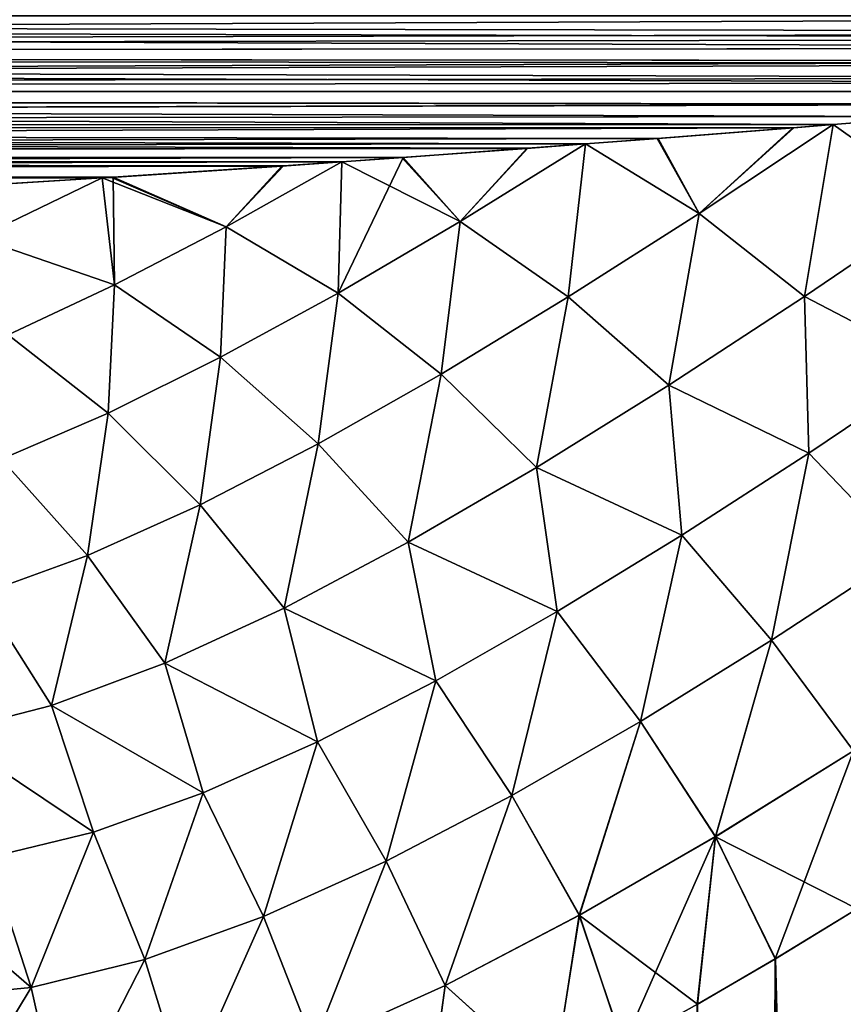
# Model space of a CAD drawing. Header units: metres. Extents: x -90 to 304, y -90 to 74.
# Tile 67 of 256: x -15.78 to -9.56, y -19.98 to -12.53. Entities that reach past the tile are written whole.
import ezdxf

# ---------------------------------------------------------------- set-up
doc = ezdxf.new("R2010")
doc.units = ezdxf.units.M
doc.layers.add('solid_21662050_350', color=7, linetype='CONTINUOUS')

msp = doc.modelspace()

# ---------------------------------------------------------------- linework, layer by layer
at = {"layer": 'solid_21662050_350'}
for points in [[(-1.429669, -12.625484, -22.494741), (-71.5, -12.5, -22.5), (0, -12.5, -22.5)], [(-2.804243, -12.746221, -22.479654), (-71.5, -12.790902, -22.471521), (-71.5, -12.5, -22.5)], [(-1.952635, -12.671449, -22.49017), (-2.804243, -12.746221, -22.479654), (-71.5, -12.5, -22.5)], [(-1.429669, -12.625484, -22.494741), (-1.952635, -12.671449, -22.49017), (-71.5, -12.5, -22.5)], [(-71.5, -12.792636, 22.471178), (-0.000087, -12.5, 22.5), (-35.750042, -12.5, 22.5)], [(-1.430704, -12.625574, 22.494734), (-0.000087, -12.5, 22.5), (-71.5, -12.792636, 22.471178)], [(-1.95264, -12.671448, 22.49017), (-1.430704, -12.625574, 22.494734), (-71.5, -12.792636, 22.471178)], [(-2.806267, -12.746397, 22.479624), (-1.95264, -12.671448, 22.49017), (-71.5, -12.792636, 22.471178)], [(-2.804243, -12.746221, -22.479654), (-3.890333, -12.841207, -22.460678), (-71.5, -12.790902, -22.471521)], [(-3.890376, -12.841208, 22.460676), (-2.806267, -12.746397, 22.479624), (-71.5, -12.792636, 22.471178)], [(-5.822329, -13.007859, -22.411409), (-71.5, -13.072664, -22.386383), (-71.5, -12.790902, -22.471521)], [(-5.385369, -12.970503, -22.424299), (-5.822329, -13.007859, -22.411409), (-71.5, -12.790902, -22.471521)], [(-4.123721, -12.861531, -22.45578), (-5.385369, -12.970503, -22.424299), (-71.5, -12.790902, -22.471521)], [(-3.890333, -12.841207, -22.460678), (-4.123721, -12.861531, -22.45578), (-71.5, -12.790902, -22.471521)], [(-3.890376, -12.841208, 22.460676), (-71.5, -12.792636, 22.471178), (-71.5, -13.074297, 22.385706)], [(-4.12669, -12.861789, 22.455715), (-3.890376, -12.841208, 22.460676), (-71.5, -13.074297, 22.385706)], [(-5.389222, -12.970833, 22.424191), (-4.12669, -12.861789, 22.455715), (-71.5, -13.074297, 22.385706)], [(-5.822307, -13.007856, 22.411411), (-5.389222, -12.970833, 22.424191), (-71.5, -13.074297, 22.385706)], [(-6.596613, -13.073556, 22.386013), (-5.822307, -13.007856, 22.411411), (-71.5, -13.074297, 22.385706)], [(-5.822329, -13.007859, -22.411409), (-6.591923, -13.073162, -22.386177), (-71.5, -13.072664, -22.386383)], [(-9.633051, -13.323878, -22.253485), (-71.5, -13.332376, -22.247858), (-71.5, -13.072664, -22.386383)], [(-8.86525, -13.261973, -22.292051), (-9.633051, -13.323878, -22.253485), (-71.5, -13.072664, -22.386383)], [(-7.751581, -13.170358, -22.341871), (-8.86525, -13.261973, -22.292051), (-71.5, -13.072664, -22.386383)], [(-7.733793, -13.168879, -22.342609), (-7.751581, -13.170358, -22.341871), (-71.5, -13.072664, -22.386383)], [(-6.591923, -13.073162, -22.386177), (-7.733793, -13.168879, -22.342609), (-71.5, -13.072664, -22.386383)], [(-7.733867, -13.16888, 22.342609), (-6.596613, -13.073556, 22.386013), (-71.5, -13.074297, 22.385706)], [(-7.733867, -13.16888, 22.342609), (-71.5, -13.074297, 22.385706), (-71.5, -13.333845, 22.246878)], [(-7.757115, -13.170815, 22.341644), (-7.733867, -13.16888, 22.342609), (-71.5, -13.333845, 22.246878)], [(-8.871654, -13.262491, 22.291746), (-7.757115, -13.170815, 22.341644), (-71.5, -13.333845, 22.246878)], [(-9.633096, -13.323879, 22.253485), (-8.871654, -13.262491, 22.291746), (-71.5, -13.333845, 22.246878)], [(-9.633051, -13.323878, -22.253485), (-9.932024, -13.347687, -22.237509), (-71.5, -13.332376, -22.247858)], [(-9.939301, -13.348262, 22.237114), (-9.633096, -13.323879, 22.253485), (-71.5, -13.333845, 22.246878)], [(-10.645712, -13.995467, 21.776726), (-9.633096, -13.323879, 22.253485), (-9.939301, -13.348262, 22.237114)], [(-10.645712, -13.995467, 21.776726), (-9.851272, -14.623797, 21.481709), (-9.633096, -13.323879, 22.253485)], [(-10.645666, -13.995439, -21.776749), (-9.932024, -13.347687, -22.237509), (-9.633051, -13.323878, -22.253485)], [(-10.645666, -13.995439, -21.776749), (-9.633051, -13.323878, -22.253485), (-9.851183, -14.623739, -21.48175)], [(-8.802814, -13.913, 21.938274), (-9.633096, -13.323879, 22.253485), (-9.851272, -14.623797, 21.481709)], [(-9.851183, -14.623739, -21.48175), (-9.633051, -13.323878, -22.253485), (-8.802773, -13.912973, -21.938292)], [(-8.802814, -13.913, 21.938274), (-8.871654, -13.262491, 22.291746), (-9.633096, -13.323879, 22.253485)], [(-8.802773, -13.912973, -21.938292), (-9.633051, -13.323878, -22.253485), (-8.86525, -13.261973, -22.292051)], [(-11.94187, -13.502824, -22.115501), (-71.5, -13.560035, -22.061285), (-71.5, -13.332376, -22.247858)], [(-11.505978, -13.469997, -22.144161), (-11.94187, -13.502824, -22.115501), (-71.5, -13.332376, -22.247858)], [(-10.957381, -13.42799, -22.178488), (-11.505978, -13.469997, -22.144161), (-71.5, -13.332376, -22.247858)], [(-9.932024, -13.347687, -22.237509), (-10.957381, -13.42799, -22.178488), (-71.5, -13.332376, -22.247858)], [(-9.939301, -13.348262, 22.237114), (-71.5, -13.333845, 22.246878), (-71.5, -13.561285, 22.060036)], [(-10.965538, -13.428617, 22.177994), (-9.939301, -13.348262, 22.237114), (-71.5, -13.561285, 22.060036)], [(-10.645712, -13.995467, 21.776726), (-9.939301, -13.348262, 22.237114), (-10.965538, -13.428617, 22.177994)], [(-10.645666, -13.995439, -21.776749), (-10.957381, -13.42799, -22.178488), (-9.932024, -13.347687, -22.237509)], [(-11.50598, -13.469995, 22.144163), (-10.965538, -13.428617, 22.177994), (-71.5, -13.561285, 22.060036)], [(-11.950951, -13.503502, 22.114891), (-11.50598, -13.469995, 22.144163), (-71.5, -13.561285, 22.060036)], [(-12.454917, -14.057211, 21.60833), (-11.50598, -13.469995, 22.144163), (-11.950951, -13.503502, 22.114891)], [(-12.454917, -14.057211, 21.60833), (-11.636336, -14.627217, 21.253065), (-11.50598, -13.469995, 22.144163)], [(-12.454866, -14.057181, -21.608358), (-11.94187, -13.502824, -22.115501), (-11.505978, -13.469997, -22.144161)], [(-12.454866, -14.057181, -21.608358), (-11.505978, -13.469997, -22.144161), (-11.636249, -14.627163, -21.253115)], [(-10.645712, -13.995467, 21.776726), (-11.50598, -13.469995, 22.144163), (-11.636336, -14.627217, 21.253065)], [(-11.636249, -14.627163, -21.253115), (-11.505978, -13.469997, -22.144161), (-10.645666, -13.995439, -21.776749)], [(-10.645712, -13.995467, 21.776726), (-10.965538, -13.428617, 22.177994), (-11.50598, -13.469995, 22.144163)], [(-10.645666, -13.995439, -21.776749), (-11.505978, -13.469997, -22.144161), (-10.957381, -13.42799, -22.178488)], [(-11.94187, -13.502824, -22.115501), (-12.884942, -13.572041, -22.049156), (-71.5, -13.560035, -22.061285)], [(-12.89495, -13.572762, 22.04842), (-11.950951, -13.503502, 22.114891), (-71.5, -13.561285, 22.060036)], [(-12.454917, -14.057211, 21.60833), (-11.950951, -13.503502, 22.114891), (-12.89495, -13.572762, 22.04842)], [(-12.454866, -14.057181, -21.608358), (-12.884942, -13.572041, -22.049156), (-11.94187, -13.502824, -22.115501)], [(-15.161999, -13.727023, -21.862795), (-71.5, -13.746877, -21.833845), (-71.5, -13.560035, -22.061285)], [(-15.077919, -13.72166, -21.870373), (-15.161999, -13.727023, -21.862795), (-71.5, -13.560035, -22.061285)], [(-13.790432, -13.635927, -21.979628), (-15.077919, -13.72166, -21.870373), (-71.5, -13.560035, -22.061285)], [(-13.349375, -13.605144, -22.014227), (-13.790432, -13.635927, -21.979628), (-71.5, -13.560035, -22.061285)], [(-12.884942, -13.572041, -22.049156), (-13.349375, -13.605144, -22.014227), (-71.5, -13.560035, -22.061285)], [(-12.89495, -13.572762, 22.04842), (-71.5, -13.561285, 22.060036), (-71.5, -13.747859, 21.832376)], [(-13.34939, -13.605145, 22.014225), (-12.89495, -13.572762, 22.04842), (-71.5, -13.747859, 21.832376)], [(-13.80125, -13.636674, 21.97876), (-13.34939, -13.605145, 22.014225), (-71.5, -13.747859, 21.832376)], [(-14.224009, -14.095989, 21.437706), (-13.34939, -13.605145, 22.014225), (-13.80125, -13.636674, 21.97876)], [(-14.224009, -14.095989, 21.437706), (-13.377586, -14.597884, 21.033127), (-13.34939, -13.605145, 22.014225)], [(-14.223962, -14.095964, -21.437737), (-13.790432, -13.635927, -21.979628), (-13.349375, -13.605144, -22.014227)], [(-14.223962, -14.095964, -21.437737), (-13.349375, -13.605144, -22.014227), (-13.377499, -14.597836, -21.033182)], [(-12.454917, -14.057211, 21.60833), (-13.34939, -13.605145, 22.014225), (-13.377586, -14.597884, 21.033127)], [(-13.377499, -14.597836, -21.033182), (-13.349375, -13.605144, -22.014227), (-12.884942, -13.572041, -22.049156)], [(-13.377499, -14.597836, -21.033182), (-12.884942, -13.572041, -22.049156), (-12.454866, -14.057181, -21.608358)], [(-12.454917, -14.057211, 21.60833), (-12.89495, -13.572762, 22.04842), (-13.34939, -13.605145, 22.014225)], [(-15.089681, -13.72241, 21.869318), (-13.80125, -13.636674, 21.97876), (-71.5, -13.747859, 21.832376)], [(-14.224009, -14.095989, 21.437706), (-13.80125, -13.636674, 21.97876), (-15.089681, -13.72241, 21.869318)], [(-14.223962, -14.095964, -21.437737), (-15.077919, -13.72166, -21.870373), (-13.790432, -13.635927, -21.979628)], [(-15.16174, -13.727005, 21.86282), (-15.089681, -13.72241, 21.869318), (-71.5, -13.747859, 21.832376)], [(-16.297667, -13.796242, 21.754824), (-15.16174, -13.727005, 21.86282), (-71.5, -13.747859, 21.832376)], [(-15.161999, -13.727023, -21.862795), (-16.28525, -13.795522, -21.756058), (-71.5, -13.746877, -21.833845)], [(-16.100563, -14.181143, 21.150038), (-15.16174, -13.727005, 21.86282), (-16.297667, -13.796242, 21.754824)], [(-16.100512, -14.181116, -21.150082), (-16.28525, -13.795522, -21.756058), (-15.161999, -13.727023, -21.862795)], [(-16.100563, -14.181143, 21.150038), (-15.067021, -14.534826, 20.831646), (-15.16174, -13.727005, 21.86282)], [(-16.100512, -14.181116, -21.150082), (-15.161999, -13.727023, -21.862795), (-15.066935, -14.534785, -20.831709)], [(-15.066935, -14.534785, -20.831709), (-15.161999, -13.727023, -21.862795), (-15.077919, -13.72166, -21.870373)], [(-14.224009, -14.095989, 21.437706), (-15.089681, -13.72241, 21.869318), (-15.16174, -13.727005, 21.86282)], [(-14.224009, -14.095989, 21.437706), (-15.16174, -13.727005, 21.86282), (-15.067021, -14.534826, 20.831646)], [(-15.066935, -14.534785, -20.831709), (-15.077919, -13.72166, -21.870373), (-14.223962, -14.095964, -21.437737)], [(-8.802814, -13.913, 21.938274), (-9.851272, -14.623797, 21.481709), (-8.839928, -15.150582, 21.392437)], [(-9.851183, -14.623739, -21.48175), (-8.802773, -13.912973, -21.938292), (-8.839791, -15.150488, -21.39249)], [(-10.645712, -13.995467, 21.776726), (-11.636336, -14.627217, 21.253065), (-10.876749, -15.294527, 20.97374)], [(-11.636249, -14.627163, -21.253115), (-10.645666, -13.995439, -21.776749), (-10.87662, -15.294446, -20.973808)], [(-10.645712, -13.995467, 21.776726), (-10.876749, -15.294527, 20.97374), (-9.851272, -14.623797, 21.481709)], [(-10.645666, -13.995439, -21.776749), (-9.851183, -14.623739, -21.48175), (-10.87662, -15.294446, -20.973808)], [(-12.454917, -14.057211, 21.60833), (-13.377586, -14.597884, 21.033127), (-12.598153, -15.211145, 20.684877)], [(-13.377499, -14.597836, -21.033182), (-12.454866, -14.057181, -21.608358), (-12.598034, -15.211076, -20.684954)], [(-12.454917, -14.057211, 21.60833), (-12.598153, -15.211145, 20.684877), (-11.636336, -14.627217, 21.253065)], [(-12.454866, -14.057181, -21.608358), (-11.636249, -14.627163, -21.253115), (-12.598034, -15.211076, -20.684954)], [(-14.224009, -14.095989, 21.437706), (-15.067021, -14.534826, 20.831646), (-14.265773, -15.08365, 20.422598)], [(-15.066935, -14.534785, -20.831709), (-14.223962, -14.095964, -21.437737), (-14.265659, -15.083591, -20.42268)], [(-14.224009, -14.095989, 21.437706), (-14.265773, -15.08365, 20.422598), (-13.377586, -14.597884, 21.033127)], [(-14.223962, -14.095964, -21.437737), (-13.377499, -14.597836, -21.033182), (-14.265659, -15.083591, -20.42268)], [(-16.100563, -14.181143, 21.150038), (-15.87061, -14.913428, 20.202131), (-15.067021, -14.534826, 20.831646)], [(-16.100512, -14.181116, -21.150082), (-15.066935, -14.534785, -20.831709), (-15.870485, -14.913376, -20.202232)], [(-15.067021, -14.534826, 20.831646), (-15.87061, -14.913428, 20.202131), (-15.115341, -15.50558, 19.78175)], [(-15.870485, -14.913376, -20.202232), (-15.066935, -14.534785, -20.831709), (-15.1152, -15.505515, -19.781862)], [(-15.067021, -14.534826, 20.831646), (-15.115341, -15.50558, 19.78175), (-14.265773, -15.08365, 20.422598)], [(-15.066935, -14.534785, -20.831709), (-14.265659, -15.083591, -20.42268), (-15.1152, -15.505515, -19.781862)], [(-13.377586, -14.597884, 21.033127), (-14.265773, -15.08365, 20.422598), (-13.527773, -15.738706, 20.074951)], [(-14.265659, -15.083591, -20.42268), (-13.377499, -14.597836, -21.033182), (-13.527634, -15.73863, -20.075048)], [(-13.377586, -14.597884, 21.033127), (-13.527773, -15.738706, 20.074951), (-12.598153, -15.211145, 20.684877)], [(-13.377499, -14.597836, -21.033182), (-12.598034, -15.211076, -20.684954), (-13.527634, -15.73863, -20.075048)], [(-11.636336, -14.627217, 21.253065), (-12.598153, -15.211145, 20.684877), (-11.876629, -15.917369, 20.415531)], [(-12.598034, -15.211076, -20.684954), (-11.636249, -14.627163, -21.253115), (-11.876474, -15.917277, -20.415625)], [(-11.636336, -14.627217, 21.253065), (-11.876629, -15.917369, 20.415531), (-10.876749, -15.294527, 20.97374)], [(-11.636249, -14.627163, -21.253115), (-10.87662, -15.294446, -20.973808), (-11.876474, -15.917277, -20.415625)], [(-9.851272, -14.623797, 21.481709), (-10.876749, -15.294527, 20.97374), (-9.81802, -15.809108, 20.957775)], [(-10.87662, -15.294446, -20.973808), (-9.851183, -14.623739, -21.48175), (-9.817849, -15.808994, -20.957853)], [(-9.851272, -14.623797, 21.481709), (-9.81802, -15.809108, 20.957775), (-8.839928, -15.150582, 21.392437)], [(-9.851183, -14.623739, -21.48175), (-8.839791, -15.150488, -21.39249), (-9.817849, -15.808994, -20.957853)], [(-15.87061, -14.913428, 20.202131), (-15.921393, -15.853539, 19.117691), (-15.115341, -15.50558, 19.78175)], [(-15.870485, -14.913376, -20.202232), (-15.1152, -15.505515, -19.781862), (-15.921226, -15.853472, -19.117834)], [(-14.265773, -15.08365, 20.422598), (-15.115341, -15.50558, 19.78175), (-14.421065, -16.199913, 19.427382)], [(-15.1152, -15.505515, -19.781862), (-14.265659, -15.083591, -20.42268), (-14.420905, -16.199837, -19.427507)], [(-14.265773, -15.08365, 20.422598), (-14.421065, -16.199913, 19.427382), (-13.527773, -15.738706, 20.074951)], [(-14.265659, -15.083591, -20.42268), (-13.527634, -15.73863, -20.075048), (-14.420905, -16.199837, -19.427507)], [(-8.839928, -15.150582, 21.392437), (-9.81802, -15.809108, 20.957775), (-9.094128, -16.566528, 20.895721)], [(-9.817849, -15.808994, -20.957853), (-8.839791, -15.150488, -21.39249), (-9.093925, -16.566393, -20.895809)], [(-12.598153, -15.211145, 20.684877), (-13.527773, -15.738706, 20.074951), (-12.847683, -16.483107, 19.808899)], [(-13.527634, -15.73863, -20.075048), (-12.598034, -15.211076, -20.684954), (-12.847513, -16.483013, -19.809013)], [(-12.598153, -15.211145, 20.684877), (-12.847683, -16.483107, 19.808899), (-11.876629, -15.917369, 20.415531)], [(-12.598034, -15.211076, -20.684954), (-11.876474, -15.917277, -20.415625), (-12.847513, -16.483013, -19.809013)], [(-10.876749, -15.294527, 20.97374), (-11.876629, -15.917369, 20.415531), (-10.778707, -16.430202, 20.475836)], [(-11.876474, -15.917277, -20.415625), (-10.87662, -15.294446, -20.973808), (-10.778511, -16.430079, -20.475939)], [(-10.876749, -15.294527, 20.97374), (-10.778707, -16.430202, 20.475836), (-9.81802, -15.809108, 20.957775)], [(-10.87662, -15.294446, -20.973808), (-9.817849, -15.808994, -20.957853), (-10.778511, -16.430079, -20.475939)], [(-15.115341, -15.50558, 19.78175), (-15.921393, -15.853539, 19.117691), (-15.273046, -16.583166, 18.748238)], [(-15.921226, -15.853472, -19.117834), (-15.1152, -15.505515, -19.781862), (-15.272861, -16.58309, -18.748388)], [(-15.115341, -15.50558, 19.78175), (-15.273046, -16.583166, 18.748238), (-14.421065, -16.199913, 19.427382)], [(-15.1152, -15.505515, -19.781862), (-14.420905, -16.199837, -19.427507), (-15.272861, -16.58309, -18.748388)], [(-13.527773, -15.738706, 20.074951), (-14.421065, -16.199913, 19.427382), (-13.785913, -16.980797, 19.156727)], [(-14.420905, -16.199837, -19.427507), (-13.527634, -15.73863, -20.075048), (-13.785728, -16.980707, -19.156864)], [(-13.527773, -15.738706, 20.074951), (-13.785913, -16.980797, 19.156727), (-12.847683, -16.483107, 19.808899)], [(-13.527634, -15.73863, -20.075048), (-12.847513, -16.483013, -19.809013), (-13.785728, -16.980707, -19.156864)], [(-15.921393, -15.853539, 19.117691), (-16.077789, -16.875193, 18.046463), (-15.273046, -16.583166, 18.748238)], [(-15.921226, -15.853472, -19.117834), (-15.272861, -16.58309, -18.748388), (-16.077581, -16.875132, -18.046661)], [(-9.81802, -15.809108, 20.957775), (-10.778707, -16.430202, 20.475836), (-10.100075, -17.224394, 20.426447)], [(-10.778511, -16.430079, -20.475939), (-9.817849, -15.808994, -20.957853), (-10.099849, -17.224251, -20.426559)], [(-9.81802, -15.809108, 20.957775), (-10.100075, -17.224394, 20.426447), (-9.094128, -16.566528, 20.895721)], [(-9.817849, -15.808994, -20.957853), (-9.093925, -16.566393, -20.895809), (-10.099849, -17.224251, -20.426559)], [(-11.876629, -15.917369, 20.415531), (-12.847683, -16.483107, 19.808899), (-11.719872, -17.006805, 19.94697)], [(-12.847513, -16.483013, -19.809013), (-11.876474, -15.917277, -20.415625), (-11.719663, -17.00668, -19.947094)], [(-11.876629, -15.917369, 20.415531), (-11.719872, -17.006805, 19.94697), (-10.778707, -16.430202, 20.475836)], [(-11.876474, -15.917277, -20.415625), (-10.778511, -16.430079, -20.475939), (-11.719663, -17.00668, -19.947094)], [(-14.421065, -16.199913, 19.427382), (-15.273046, -16.583166, 18.748238), (-14.686393, -17.397446, 18.463604)], [(-15.272861, -16.58309, -18.748388), (-14.420905, -16.199837, -19.427507), (-14.686188, -17.39736, -18.463766)], [(-14.421065, -16.199913, 19.427382), (-14.686393, -17.397446, 18.463604), (-13.785913, -16.980797, 19.156727)], [(-14.420905, -16.199837, -19.427507), (-13.785728, -16.980707, -19.156864), (-14.686188, -17.39736, -18.463766)], [(-10.778707, -16.430202, 20.475836), (-11.719872, -17.006805, 19.94697), (-11.090462, -17.83799, 19.903746)], [(-11.719663, -17.00668, -19.947094), (-10.778511, -16.430079, -20.475939), (-11.090224, -17.837849, -19.903881)], [(-10.778707, -16.430202, 20.475836), (-11.090462, -17.83799, 19.903746), (-10.100075, -17.224394, 20.426447)], [(-10.778511, -16.430079, -20.475939), (-10.099849, -17.224251, -20.426559), (-11.090224, -17.837849, -19.903881)], [(-12.847683, -16.483107, 19.808899), (-13.785913, -16.980797, 19.156727), (-12.638913, -17.530565, 19.371944)], [(-13.785728, -16.980707, -19.156864), (-12.847513, -16.483013, -19.809013), (-12.638698, -17.530449, -19.372087)], [(-12.847683, -16.483107, 19.808899), (-12.638913, -17.530565, 19.371944), (-11.719872, -17.006805, 19.94697)], [(-12.847513, -16.483013, -19.809013), (-11.719663, -17.00668, -19.947094), (-12.638698, -17.530449, -19.372087)], [(-15.273046, -16.583166, 18.748238), (-16.077789, -16.875193, 18.046463), (-15.543101, -17.717754, 17.736725)], [(-16.077581, -16.875132, -18.046661), (-15.272861, -16.58309, -18.748388), (-15.542873, -17.717688, -17.736935)], [(-15.273046, -16.583166, 18.748238), (-15.543101, -17.717754, 17.736725), (-14.686393, -17.397446, 18.463604)], [(-15.272861, -16.58309, -18.748388), (-14.686188, -17.39736, -18.463766), (-15.542873, -17.717688, -17.736935)], [(-9.094128, -16.566528, 20.895721), (-10.100075, -17.224394, 20.426447), (-9.480642, -18.06171, 20.484634)], [(-10.099849, -17.224251, -20.426559), (-9.093925, -16.566393, -20.895809), (-9.480389, -18.061552, -20.484755)], [(-16.077789, -16.875193, 18.046463), (-16.348902, -17.924126, 16.987072), (-15.543101, -17.717754, 17.736725)], [(-16.077581, -16.875132, -18.046661), (-15.542873, -17.717688, -17.736935), (-16.348785, -17.924097, -16.987165)], [(-13.785913, -16.980797, 19.156727), (-14.686393, -17.397446, 18.463604), (-13.532602, -17.99155, 18.752239)], [(-14.686188, -17.39736, -18.463766), (-13.785728, -16.980707, -19.156864), (-13.532377, -17.991444, -18.752405)], [(-13.785913, -16.980797, 19.156727), (-13.532602, -17.99155, 18.752239), (-12.638913, -17.530565, 19.371944)], [(-13.785728, -16.980707, -19.156864), (-12.638698, -17.530449, -19.372087), (-13.532377, -17.991444, -18.752405)], [(-11.719872, -17.006805, 19.94697), (-12.638913, -17.530565, 19.371944), (-12.062897, -18.398342, 19.327198)], [(-12.638698, -17.530449, -19.372087), (-11.719663, -17.00668, -19.947094), (-12.062656, -18.398214, -19.327351)], [(-11.719872, -17.006805, 19.94697), (-12.062897, -18.398342, 19.327198), (-11.090462, -17.83799, 19.903746)], [(-11.719663, -17.00668, -19.947094), (-11.090224, -17.837849, -19.903881), (-12.062656, -18.398214, -19.327351)], [(-10.100075, -17.224394, 20.426447), (-11.090462, -17.83799, 19.903746), (-10.523355, -18.709801, 19.968422)], [(-11.090224, -17.837849, -19.903881), (-10.099849, -17.224251, -20.426559), (-10.523089, -18.709646, -19.968565)], [(-10.100075, -17.224394, 20.426447), (-10.523355, -18.709801, 19.968422), (-9.480642, -18.06171, 20.484634)], [(-10.099849, -17.224251, -20.426559), (-9.480389, -18.061552, -20.484755), (-10.523089, -18.709646, -19.968565)], [(-14.686393, -17.397446, 18.463604), (-15.543101, -17.717754, 17.736725), (-14.396948, -18.377907, 18.090481)], [(-15.542873, -17.717688, -17.736935), (-14.686188, -17.39736, -18.463766), (-14.396713, -18.377813, -18.090668)], [(-14.686393, -17.397446, 18.463604), (-14.396948, -18.377907, 18.090481), (-13.532602, -17.99155, 18.752239)], [(-14.686188, -17.39736, -18.463766), (-13.532377, -17.991444, -18.752405), (-14.396713, -18.377813, -18.090668)], [(-12.638913, -17.530565, 19.371944), (-13.532602, -17.99155, 18.752239), (-13.014346, -18.894609, 18.696796)], [(-13.532377, -17.991444, -18.752405), (-12.638698, -17.530449, -19.372087), (-13.014099, -18.894493, -18.696972)], [(-12.638913, -17.530565, 19.371944), (-13.014346, -18.894609, 18.696796), (-12.062897, -18.398342, 19.327198)], [(-12.638698, -17.530449, -19.372087), (-12.062656, -18.398214, -19.327351), (-13.014099, -18.894493, -18.696972)], [(-15.543101, -17.717754, 17.736725), (-16.348902, -17.924126, 16.987072), (-15.227018, -18.675556, 17.391117)], [(-16.348785, -17.924097, -16.987165), (-15.542873, -17.717688, -17.736935), (-15.226768, -18.675491, -17.391348)], [(-15.543101, -17.717754, 17.736725), (-15.227018, -18.675556, 17.391117), (-14.396948, -18.377907, 18.090481)], [(-15.542873, -17.717688, -17.736935), (-14.396713, -18.377813, -18.090668), (-15.226768, -18.675491, -17.391348)], [(-11.090462, -17.83799, 19.903746), (-12.062897, -18.398342, 19.327198), (-11.552894, -19.304678, 19.39028)], [(-12.062656, -18.398214, -19.327351), (-11.090224, -17.837849, -19.903881), (-11.552628, -19.304539, -19.39044)], [(-11.090462, -17.83799, 19.903746), (-11.552894, -19.304678, 19.39028), (-10.523355, -18.709801, 19.968422)], [(-11.090224, -17.837849, -19.903881), (-10.523089, -18.709646, -19.968565), (-11.552628, -19.304539, -19.39044)], [(-16.348902, -17.924126, 16.987072), (-16.016888, -18.868021, 16.661198), (-15.227018, -18.675556, 17.391117)], [(-16.348785, -17.924097, -16.987165), (-15.226768, -18.675491, -17.391348), (-16.016779, -18.868, -16.661282)], [(-13.532602, -17.99155, 18.752239), (-14.396948, -18.377907, 18.090481), (-13.940948, -19.313583, 18.013336)], [(-14.396713, -18.377813, -18.090668), (-13.532377, -17.991444, -18.752405), (-13.940693, -19.313484, -18.013533)], [(-13.532602, -17.99155, 18.752239), (-13.940948, -19.313583, 18.013336), (-13.014346, -18.894609, 18.696796)], [(-13.532377, -17.991444, -18.752405), (-13.014099, -18.894493, -18.696972), (-13.940693, -19.313484, -18.013533)], [(-9.480642, -18.06171, 20.484634), (-10.523355, -18.709801, 19.968422), (-9.451144, -19.256012, 20.418762)], [(-10.523089, -18.709646, -19.968565), (-9.480389, -18.061552, -20.484755), (-10.071648, -19.633793, -20.119938)], [(-9.480389, -18.061552, -20.484755), (-9.452364, -19.256777, -20.418198), (-10.071648, -19.633793, -20.119938)], [(-14.396948, -18.377907, 18.090481), (-15.227018, -18.675556, 17.391117), (-14.837743, -19.639164, 17.279041)], [(-15.226768, -18.675491, -17.391348), (-14.396713, -18.377813, -18.090668), (-14.83747, -19.639093, -17.279285)], [(-14.396948, -18.377907, 18.090481), (-14.837743, -19.639164, 17.279041), (-13.940948, -19.313583, 18.013336)], [(-14.396713, -18.377813, -18.090668), (-13.940693, -19.313484, -18.013533), (-14.83747, -19.639093, -17.279285)], [(-12.062897, -18.398342, 19.327198), (-13.014346, -18.894609, 18.696796), (-12.56649, -19.834648, 18.74852)], [(-13.014099, -18.894493, -18.696972), (-12.062656, -18.398214, -19.327351), (-12.56622, -19.834524, -18.748703)], [(-12.062897, -18.398342, 19.327198), (-12.56649, -19.834648, 18.74852), (-11.552894, -19.304678, 19.39028)], [(-12.062656, -18.398214, -19.327351), (-11.552628, -19.304539, -19.39044), (-12.56622, -19.834524, -18.748703)], [(-15.227018, -18.675556, 17.391117), (-16.016888, -18.868021, 16.661198), (-15.698462, -19.851835, 16.498413)], [(-16.016779, -18.868, -16.661282), (-15.226768, -18.675491, -17.391348), (-15.698338, -19.851816, -16.49851)], [(-15.227018, -18.675556, 17.391117), (-15.698462, -19.851835, 16.498413), (-14.837743, -19.639164, 17.279041)], [(-15.226768, -18.675491, -17.391348), (-14.83747, -19.639093, -17.279285), (-15.698338, -19.851816, -16.49851)], [(-10.523355, -18.709801, 19.968422), (-11.552894, -19.304678, 19.39028), (-10.659885, -19.977535, 19.814562)], [(-11.552628, -19.304539, -19.39044), (-10.523089, -18.709646, -19.968565), (-11.220843, -20.29059, -19.502377)], [(-10.523089, -18.709646, -19.968565), (-10.660971, -19.978149, -19.813978), (-11.220843, -20.29059, -19.502377)], [(-10.523089, -18.709646, -19.968565), (-10.071648, -19.633793, -20.119938), (-10.660971, -19.978149, -19.813978)], [(-10.523355, -18.709801, 19.968422), (-10.659885, -19.977535, 19.814562), (-10.070492, -19.633099, 20.120518)], [(-10.523355, -18.709801, 19.968422), (-10.070492, -19.633099, 20.120518), (-9.451144, -19.256012, 20.418762)], [(-16.016888, -18.868021, 16.661198), (-16.759506, -18.936602, 15.911635), (-15.698462, -19.851835, 16.498413)], [(-16.016779, -18.868, -16.661282), (-15.698338, -19.851816, -16.49851), (-16.515177, -19.92844, -15.679676)], [(-13.014346, -18.894609, 18.696796), (-13.940948, -19.313583, 18.013336), (-13.560485, -20.285204, 18.041826)], [(-13.940693, -19.313484, -18.013533), (-13.014099, -18.894493, -18.696972), (-13.560208, -20.285097, -18.042032)], [(-13.014346, -18.894609, 18.696796), (-13.560485, -20.285204, 18.041826), (-12.56649, -19.834648, 18.74852)], [(-13.014099, -18.894493, -18.696972), (-12.56622, -19.834524, -18.748703), (-13.560208, -20.285097, -18.042032)], [(-15.698462, -19.851835, 16.498413), (-16.759506, -18.936602, 15.911635), (-16.515181, -19.92844, 15.679672)], [(-10.214787, -54.700001, -20.047647), (-10.071648, -19.633793, -20.119938), (-9.452364, -19.256777, -20.418198)], [(-9.151574, -54.700001, -20.554773), (-10.214787, -54.700001, -20.047647), (-9.452364, -19.256777, -20.418198)], [(-9.151574, -54.700001, 20.554773), (-9.451144, -19.256012, 20.418762), (-10.070492, -19.633099, 20.120518)], [(-13.940948, -19.313583, 18.013336), (-14.837743, -19.639164, 17.279041), (-14.529974, -20.63822, 17.269806)], [(-14.83747, -19.639093, -17.279285), (-13.940693, -19.313484, -18.013533), (-14.529675, -20.638145, -17.270065)], [(-13.940948, -19.313583, 18.013336), (-14.529974, -20.63822, 17.269806), (-13.560485, -20.285204, 18.041826)], [(-13.940693, -19.313484, -18.013533), (-13.560208, -20.285097, -18.042032), (-14.529675, -20.638145, -17.270065)], [(-11.552894, -19.304678, 19.39028), (-12.56649, -19.834648, 18.74852), (-11.751262, -20.571787, 19.187441)], [(-12.56622, -19.834524, -18.748703), (-11.552628, -19.304539, -19.39044), (-11.752156, -20.572252, -19.186892)], [(-11.552628, -19.304539, -19.39044), (-11.220843, -20.29059, -19.502377), (-11.752156, -20.572252, -19.186892)], [(-11.552894, -19.304678, 19.39028), (-11.751262, -20.571787, 19.187441), (-11.219854, -20.290056, 19.502945)], [(-11.552894, -19.304678, 19.39028), (-11.219854, -20.290056, 19.502945), (-10.659885, -19.977535, 19.814562)], [(-14.837743, -19.639164, 17.279041), (-15.698462, -19.851835, 16.498413), (-15.468395, -20.871058, 16.433891)], [(-15.698338, -19.851816, -16.49851), (-14.83747, -19.639093, -17.279285), (-15.468256, -20.871038, -16.434002)], [(-14.837743, -19.639164, 17.279041), (-15.468395, -20.871058, 16.433891), (-14.529974, -20.63822, 17.269806)], [(-14.83747, -19.639093, -17.279285), (-14.529675, -20.638145, -17.270065), (-15.468256, -20.871038, -16.434002)], [(-10.214787, -54.700001, -20.047647), (-10.660971, -19.978149, -19.813978), (-10.071648, -19.633793, -20.119938)], [(-10.214787, -54.700001, 20.047647), (-10.070492, -19.633099, 20.120518), (-10.659885, -19.977535, 19.814562)], [(-10.214787, -54.700001, 20.047647), (-9.151574, -54.700001, 20.554773), (-10.070492, -19.633099, 20.120518)], [(-15.698462, -19.851835, 16.498413), (-16.515181, -19.92844, 15.679672), (-15.468395, -20.871058, 16.433891)], [(-15.698338, -19.851816, -16.49851), (-16.366926, -20.955795, -15.538926), (-16.515177, -19.92844, -15.679676)], [(-15.698338, -19.851816, -16.49851), (-15.468256, -20.871038, -16.434002), (-16.366926, -20.955795, -15.538926)], [(-12.56649, -19.834648, 18.74852), (-13.560485, -20.285204, 18.041826), (-12.732227, -21.047068, 18.551022)], [(-13.560208, -20.285097, -18.042032), (-12.56622, -19.834524, -18.748703), (-12.733015, -21.047411, -18.55048)], [(-12.56622, -19.834524, -18.748703), (-11.752156, -20.572252, -19.186892), (-12.733015, -21.047411, -18.55048)], [(-12.56649, -19.834648, 18.74852), (-12.732227, -21.047068, 18.551022), (-11.751262, -20.571787, 19.187441)], [(-15.468395, -20.871058, 16.433891), (-16.515181, -19.92844, 15.679672), (-16.366928, -20.955795, 15.538924)], [(-10.214787, -54.700001, 20.047647), (-10.659885, -19.977535, 19.814562), (-11.219854, -20.290056, 19.502945)]]:
    msp.add_3dface(points, dxfattribs=at)

doc.saveas('drawing.dxf')
